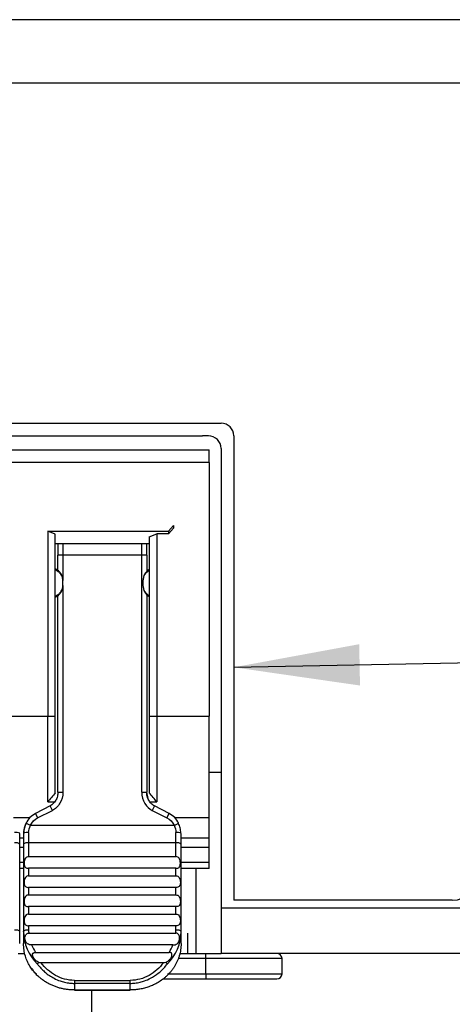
# Model space of a CAD drawing. Header units: millimetres. Extents: x 0 to 419, y 0 to 324.
# Tile 7 of 31: x 91 to 108, y 70 to 109. Entities that reach past the tile are written whole.
import ezdxf

# ---------------------------------------------------------------- set-up
doc = ezdxf.new("R2010")
doc.units = ezdxf.units.MM
doc.header["$LTSCALE"] = 1.5
doc.layers.add('DIMENSIONS', color=140, linetype='Continuous', lineweight=25)
doc.dimstyles.new('SLDDIMSTYLE4', dxfattribs={"dimtxt": 0.18, "dimasz": 4.953, "dimexe": 0, "dimexo": 0.0625, "dimgap": 0, "dimtad": 0, "dimtih": 1, "dimtoh": 1, "dimdec": 0, "dimrnd": 1e-09, "dimzin": 0, "dimdsep": 46, "dimtxsty": 'Standard', "dimsah": 1, "dimcen": 0.09, "dimadec": 0, "dimazin": 0, "dimtfac": 4.953, "dimtdec": 0, "dimtofl": 0, "dimtmove": 0, "dimatfit": 3, "dimfxl": 0, "dimfrac": 2, "dimtolj": 1, "dimtzin": 0, "dimarcsym": 0})

msp = doc.modelspace()

# ---------------------------------------------------------------- linework, layer by layer
for p, q in [((109.147, 109.203), (59.747, 109.203)), ((109.147, 106.703), (59.747, 106.703)), ((71.247, 93.303), (99.047, 93.303)), ((71.747, 92.803), (98.322, 92.803)), ((98.547, 92.803), (98.322, 92.803)), ((99.547, 92.803), (99.547, 74.503)), ((71.772, 92.253), (98.572, 92.253)), ((98.572, 91.753), (98.572, 92.253)), ((99.047, 92.303), (99.047, 74.203)), ((98.572, 91.753), (71.772, 91.753)), ((98.572, 91.753), (98.572, 81.753)), ((96.972, 89.053), (97.172, 89.269)), ((97.172, 89.269), (97.172, 89.161)), ((92.222, 89.053), (96.972, 89.053)), ((92.222, 89.053), (92.222, 81.753)), ((92.522, 88.932), (92.222, 89.053)), ((92.522, 81.753), (92.522, 88.932)), ((96.222, 88.824), (96.522, 88.945)), ((96.522, 88.945), (96.522, 81.753)), ((96.972, 88.945), (96.522, 88.945)), ((97.172, 89.161), (96.972, 88.945)), ((96.972, 89.053), (96.972, 88.945)), ((96.222, 88.554), (92.522, 88.554)), ((92.622, 88.554), (92.622, 88.098)), ((92.822, 88.554), (92.822, 88.098)), ((95.922, 88.098), (95.922, 88.554)), ((96.122, 88.098), (96.122, 88.554)), ((96.222, 88.824), (96.222, 81.753)), ((92.622, 87.503), (92.622, 88.098)), ((92.822, 88.098), (92.622, 88.098)), ((95.922, 88.098), (92.822, 88.098)), ((92.822, 88.098), (92.822, 87.103)), ((95.922, 78.765), (95.922, 88.098)), ((96.122, 88.098), (95.922, 88.098)), ((96.122, 88.098), (96.122, 87.46)), ((92.822, 86.903), (92.822, 87.103)), ((95.972, 87.103), (95.972, 86.903)), ((92.822, 86.903), (92.822, 78.765)), ((96.122, 86.546), (96.122, 78.765)), ((92.622, 78.765), (92.622, 86.503)), ((90.172, 81.753), (92.222, 81.753)), ((92.222, 78.376), (92.222, 81.753)), ((92.222, 81.753), (92.522, 81.753)), ((92.522, 78.737), (92.522, 81.753)), ((96.222, 81.753), (96.222, 78.737)), ((96.222, 81.753), (96.522, 81.753)), ((96.522, 81.753), (98.572, 81.753)), ((96.522, 81.753), (96.522, 78.376)), ((98.572, 77.753), (98.572, 81.753)), ((98.572, 79.553), (99.047, 79.553)), ((92.622, 78.765), (92.822, 78.765)), ((96.172, 78.518), (96.122, 78.765)), ((92.222, 78.376), (92.491, 78.376)), ((96.242, 78.376), (96.522, 78.376)), ((92.316, 78.219), (91.738, 77.928)), ((91.828, 77.749), (92.406, 78.04)), ((92.406, 78.04), (92.316, 78.219)), ((96.427, 78.219), (96.337, 78.04)), ((96.337, 78.04), (96.915, 77.749)), ((97.005, 77.928), (96.427, 78.219)), ((91.517, 77.753), (90.876, 77.753)), ((91.738, 77.928), (91.828, 77.749)), ((96.915, 77.749), (97.005, 77.928)), ((98.572, 77.753), (97.226, 77.753)), ((98.572, 76.968), (98.572, 77.753)), ((91.546, 77.456), (97.197, 77.456)), ((91.122, 76.703), (91.122, 77.14)), ((91.122, 76.968), (91.272, 76.968)), ((91.272, 77.14), (91.272, 76.703)), ((91.472, 77.169), (91.472, 76.772)), ((97.272, 76.772), (97.272, 77.169)), ((97.472, 76.703), (97.472, 77.14)), ((97.472, 76.968), (98.572, 76.968)), ((98.572, 76.578), (98.572, 76.968)), ((91.122, 73.276), (91.122, 76.703)), ((91.272, 76.578), (91.122, 76.578)), ((91.272, 76.703), (91.272, 73.276)), ((91.472, 76.772), (91.472, 76.223)), ((97.272, 76.772), (91.472, 76.772)), ((97.272, 76.223), (97.272, 76.772)), ((97.472, 73.276), (97.472, 76.703)), ((98.572, 76.578), (97.472, 76.578)), ((98.572, 76.005), (98.572, 76.578)), ((91.472, 76.223), (97.272, 76.223)), ((91.122, 76.005), (91.272, 76.005)), ((91.272, 75.753), (91.122, 75.753)), ((91.472, 75.762), (91.472, 75.468)), ((97.272, 75.762), (91.472, 75.762)), ((97.272, 75.468), (97.272, 75.762)), ((97.472, 76.005), (98.572, 76.005)), ((98.572, 75.753), (97.472, 75.753)), ((98.047, 75.753), (98.047, 72.403)), ((98.572, 75.753), (98.572, 76.005)), ((91.472, 75.468), (97.272, 75.468)), ((91.472, 75.008), (91.472, 74.714)), ((97.272, 75.008), (91.472, 75.008)), ((97.272, 74.714), (97.272, 75.008)), ((91.472, 74.714), (97.272, 74.714)), ((108.147, 74.503), (99.547, 74.503)), ((91.472, 74.253), (91.472, 73.959)), ((97.272, 74.253), (91.472, 74.253)), ((97.272, 73.959), (97.272, 74.253)), ((99.047, 74.203), (109.447, 74.203)), ((99.047, 74.203), (99.047, 72.403)), ((91.472, 73.959), (97.272, 73.959)), ((91.472, 73.499), (91.472, 73.344)), ((97.272, 73.499), (91.472, 73.499)), ((97.272, 73.344), (97.272, 73.499)), ((91.122, 72.793), (91.122, 73.276)), ((91.272, 73.276), (91.272, 72.793)), ((91.478, 73.204), (97.265, 73.204)), ((97.472, 72.793), (97.472, 73.276)), ((97.722, 73.203), (97.722, 72.403)), ((97.154, 72.744), (91.589, 72.744)), ((91.062, 72.403), (91.328, 72.403)), ((91.744, 72.45), (96.999, 72.45)), ((98.447, 72.203), (97.353, 72.203)), ((97.412, 72.403), (97.722, 72.403)), ((97.722, 72.403), (98.047, 72.403)), ((98.047, 72.403), (99.047, 72.403)), ((98.447, 72.203), (98.447, 72.403)), ((98.447, 71.603), (98.447, 72.203)), ((101.447, 72.203), (98.447, 72.203)), ((109.447, 72.403), (99.047, 72.403)), ((101.447, 71.603), (101.447, 72.203)), ((96.78, 72.041), (91.963, 72.041)), ((96.743, 71.403), (98.447, 71.403)), ((96.933, 71.603), (98.447, 71.603)), ((98.447, 71.603), (98.447, 71.403)), ((98.447, 71.603), (101.447, 71.603)), ((98.447, 71.403), (101.247, 71.403)), ((93.272, 71.346), (93.272, 71.228)), ((93.272, 71.346), (95.472, 71.346)), ((93.272, 71.228), (93.272, 70.967)), ((95.472, 71.228), (93.272, 71.228)), ((95.472, 71.228), (95.472, 71.346)), ((95.472, 70.967), (95.472, 71.228)), ((93.272, 70.967), (95.472, 70.967)), ((93.272, 70.967), (93.272, 70.955)), ((93.272, 70.955), (95.472, 70.955)), ((93.947, 70.955), (93.947, 69.903)), ((95.472, 70.955), (95.472, 70.967))]:
    msp.add_line(p, q)
at = {"flags": 128}
for points in [[(95.922, 78.765), (95.961, 78.765), (95.998, 78.765), (96.033, 78.765), (96.063, 78.765), (96.088, 78.765), (96.106, 78.765), (96.118, 78.765), (96.122, 78.765)], [(91.122, 76.703), (91.118, 76.717), (91.106, 76.729), (91.088, 76.741), (91.063, 76.752), (91.033, 76.76), (90.998, 76.766), (90.961, 76.77), (90.922, 76.772)], [(91.472, 76.772), (91.433, 76.77), (91.395, 76.766), (91.36, 76.76), (91.33, 76.752), (91.305, 76.741), (91.287, 76.729), (91.275, 76.717), (91.272, 76.703)], [(97.472, 76.703), (97.468, 76.717), (97.456, 76.729), (97.438, 76.741), (97.413, 76.752), (97.383, 76.76), (97.348, 76.766), (97.311, 76.77), (97.272, 76.772)], [(90.922, 73.344), (90.961, 73.343), (90.998, 73.339), (91.033, 73.333), (91.063, 73.324), (91.088, 73.314), (91.106, 73.302), (91.118, 73.289), (91.122, 73.276)], [(91.272, 73.276), (91.275, 73.289), (91.287, 73.302), (91.305, 73.314), (91.33, 73.324), (91.36, 73.333), (91.395, 73.339), (91.433, 73.343), (91.472, 73.344)], [(97.272, 73.344), (97.311, 73.343), (97.348, 73.339), (97.383, 73.333), (97.413, 73.324), (97.438, 73.314), (97.456, 73.302), (97.468, 73.289), (97.472, 73.276)]]:
    msp.add_lwpolyline(points, dxfattribs=at)
for centre, radius, start, end in [((99.047, 92.803), 0.5, 0, 90), ((98.547, 92.303), 0.5, 0, 90), ((92.322, 87.103), 0.5, 0.0017, 66.4213), ((92.322, 86.903), 0.5, 293.5789, 359.9991), ((96.472, 86.903), 0.5, 180.0016, 239.9994), ((90.971, 76.799), 0.374, 66.1568, 97.532), ((91.423, 76.799), 0.374, 82.468, 113.8432), ((97.321, 76.799), 0.374, 66.1568, 97.532), ((108.147, 75.503), 1, 270, 0), ((93.062, 73.344), 1.59, 180.0005, 185.0501), ((95.681, 73.344), 1.59, 354.9499, 359.9995), ((93.091, 73.285), 1.82, 180.2969, 225.1171), ((95.652, 73.285), 1.82, 314.8829, 359.7031), ((93.121, 73.364), 1.652, 202.026, 213.5807), ((95.623, 73.364), 1.652, 326.4193, 337.974), ((101.247, 72.203), 0.2, 0, 90), ((101.247, 71.603), 0.2, 270, 0)]:
    msp.add_arc(centre, radius, start, end)
for points, knots in [([(92.822, 87.095), (92.818, 87.139), (92.81, 87.229), (92.744, 87.353), (92.647, 87.457), (92.561, 87.499), (92.519, 87.52)], [0, 0, 0, 0, 0.2448, 0.500252, 0.75557, 1, 1, 1, 1]), ([(96.222, 87.536), (96.149, 87.494), (96.083, 87.43), (95.994, 87.276), (95.972, 87.186), (95.972, 87.103)], [0, 0, 0, 0, 0.5, 0.5, 1, 1, 1, 1]), ([(96.222, 87.495), (96.186, 87.473), (96.114, 87.427), (96.034, 87.329), (95.981, 87.216), (95.975, 87.135), (95.972, 87.095)], [0, 0, 0, 0, 0.245667, 0.5, 0.754333, 1, 1, 1, 1]), ([(92.519, 86.489), (92.561, 86.509), (92.647, 86.551), (92.744, 86.655), (92.81, 86.778), (92.818, 86.867), (92.822, 86.911)], [0, 0, 0, 0, 0.24443, 0.499748, 0.7552, 1, 1, 1, 1]), ([(95.972, 86.911), (95.975, 86.871), (95.981, 86.79), (96.034, 86.677), (96.114, 86.579), (96.186, 86.533), (96.222, 86.511)], [0, 0, 0, 0, 0.245667, 0.5, 0.754333, 1, 1, 1, 1]), ([(92.626, 78.769), (92.622, 78.711), (92.612, 78.598), (92.547, 78.44), (92.45, 78.303), (92.358, 78.246), (92.313, 78.217)], [0, 0, 0, 0, 0.258847, 0.513589, 0.761359, 1, 1, 1, 1]), ([(92.822, 78.765), (92.822, 78.595), (92.775, 78.446), (92.671, 78.268), (92.627, 78.211), (92.524, 78.111), (92.468, 78.072), (92.406, 78.04)], [0, 0, 0, 0, 0.5, 0.5, 0.75, 0.75, 1, 1, 1, 1]), ([(95.922, 78.765), (95.923, 78.597), (95.966, 78.445), (96.119, 78.193), (96.228, 78.094), (96.337, 78.04)], [0, 0, 0, 0, 0.5, 0.5, 1, 1, 1, 1]), ([(96.299, 78.313), (96.264, 78.355), (96.193, 78.44), (96.131, 78.599), (96.121, 78.712), (96.117, 78.769)], [0, 0, 0, 0, 0.324123, 0.65939, 1, 1, 1, 1]), ([(96.427, 78.219), (96.379, 78.244), (96.331, 78.27), (96.299, 78.313), (96.299, 78.313)], [0, 0, 0, 0, 0.99355, 1, 1, 1, 1]), ([(91.743, 77.925), (91.664, 77.875), (91.507, 77.777), (91.415, 77.617), (91.369, 77.538)], [0, 0, 0, 0, 0.504831, 1, 1, 1, 1]), ([(97.374, 77.538), (97.328, 77.617), (97.236, 77.777), (97.079, 77.875), (97, 77.925)], [0, 0, 0, 0, 0.495174, 1, 1, 1, 1]), ([(91.37, 77.541), (91.358, 77.514), (91.332, 77.461), (91.305, 77.379), (91.285, 77.298), (91.274, 77.219), (91.272, 77.166), (91.272, 77.14)], [0, 0, 0, 0, 0.2121843, 0.4183137, 0.6183334, 0.8123446, 1, 1, 1, 1]), ([(91.375, 77.541), (91.348, 77.479), (91.293, 77.353), (91.285, 77.217), (91.28, 77.149)], [0, 0, 0, 0, 0.497717, 1, 1, 1, 1]), ([(91.37, 77.541), (91.367, 77.542), (91.362, 77.545), (91.372, 77.54), (91.376, 77.538)], [0, 0, 0, 0, 0.619689, 1, 1, 1, 1]), ([(91.376, 77.538), (91.379, 77.537), (91.385, 77.534), (91.422, 77.516), (91.479, 77.488), (91.524, 77.466), (91.546, 77.456)], [0, 0, 0, 0, 0.120241, 0.403531, 0.720355, 1, 1, 1, 1]), ([(97.197, 77.456), (97.215, 77.464), (97.253, 77.483), (97.306, 77.509), (97.35, 77.53), (97.361, 77.535), (97.366, 77.538)], [0, 0, 0, 0, 0.234656, 0.497894, 0.778568, 1, 1, 1, 1]), ([(97.366, 77.538), (97.369, 77.539), (97.382, 77.546), (97.377, 77.543), (97.373, 77.541)], [0, 0, 0, 0, 0.26262, 1, 1, 1, 1]), ([(97.463, 77.149), (97.458, 77.217), (97.45, 77.353), (97.395, 77.479), (97.368, 77.541)], [0, 0, 0, 0, 0.502285, 1, 1, 1, 1]), ([(91.472, 76.223), (91.425, 76.223), (91.38, 76.203), (91.332, 76.136), (91.319, 76.107), (91.302, 76.037), (91.298, 75.997), (91.298, 75.92), (91.302, 75.885), (91.319, 75.831), (91.332, 75.812), (91.38, 75.77), (91.425, 75.762), (91.472, 75.762)], [0, 0, 0, 0, 0.25, 0.25, 0.375, 0.375, 0.5, 0.5, 0.625, 0.625, 0.75, 0.75, 1, 1, 1, 1]), ([(97.272, 75.762), (97.318, 75.762), (97.363, 75.77), (97.411, 75.811), (97.424, 75.831), (97.441, 75.885), (97.445, 75.92), (97.445, 75.997), (97.441, 76.037), (97.424, 76.107), (97.411, 76.136), (97.363, 76.203), (97.318, 76.223), (97.272, 76.223)], [0, 0, 0, 0, 0.25, 0.25, 0.375, 0.375, 0.5, 0.5, 0.625, 0.625, 0.75, 0.75, 1, 1, 1, 1]), ([(91.472, 75.468), (91.425, 75.468), (91.38, 75.448), (91.332, 75.382), (91.319, 75.353), (91.302, 75.283), (91.298, 75.242), (91.298, 75.166), (91.302, 75.13), (91.319, 75.076), (91.332, 75.057), (91.38, 75.016), (91.425, 75.008), (91.472, 75.008)], [0, 0, 0, 0, 0.25, 0.25, 0.375, 0.375, 0.5, 0.5, 0.625, 0.625, 0.75, 0.75, 1, 1, 1, 1]), ([(97.272, 75.468), (97.318, 75.468), (97.363, 75.448), (97.411, 75.382), (97.424, 75.353), (97.441, 75.283), (97.445, 75.242), (97.445, 75.166), (97.441, 75.13), (97.424, 75.076), (97.411, 75.057), (97.363, 75.016), (97.318, 75.008), (97.272, 75.008)], [0, 0, 0, 0, 0.25, 0.25, 0.375, 0.375, 0.5, 0.5, 0.625, 0.625, 0.75, 0.75, 1, 1, 1, 1]), ([(91.472, 74.714), (91.425, 74.714), (91.38, 74.694), (91.332, 74.627), (91.319, 74.598), (91.302, 74.528), (91.298, 74.487), (91.298, 74.411), (91.302, 74.376), (91.319, 74.322), (91.332, 74.302), (91.38, 74.261), (91.425, 74.253), (91.472, 74.253)], [0, 0, 0, 0, 0.25, 0.25, 0.375, 0.375, 0.5, 0.5, 0.625, 0.625, 0.75, 0.75, 1, 1, 1, 1]), ([(97.272, 74.714), (97.318, 74.714), (97.363, 74.694), (97.411, 74.627), (97.424, 74.598), (97.441, 74.528), (97.445, 74.487), (97.445, 74.411), (97.441, 74.376), (97.424, 74.322), (97.411, 74.302), (97.363, 74.261), (97.318, 74.253), (97.272, 74.253)], [0, 0, 0, 0, 0.25, 0.25, 0.375, 0.375, 0.5, 0.5, 0.625, 0.625, 0.75, 0.75, 1, 1, 1, 1]), ([(91.472, 73.959), (91.425, 73.959), (91.38, 73.939), (91.332, 73.872), (91.319, 73.843), (91.302, 73.773), (91.298, 73.733), (91.298, 73.656), (91.302, 73.621), (91.319, 73.567), (91.332, 73.548), (91.38, 73.506), (91.425, 73.499), (91.472, 73.499)], [0, 0, 0, 0, 0.25, 0.25, 0.375, 0.375, 0.5, 0.5, 0.625, 0.625, 0.75, 0.75, 1, 1, 1, 1]), ([(97.272, 73.959), (97.318, 73.959), (97.363, 73.939), (97.411, 73.872), (97.424, 73.843), (97.441, 73.773), (97.445, 73.733), (97.445, 73.656), (97.441, 73.621), (97.424, 73.567), (97.411, 73.548), (97.363, 73.506), (97.318, 73.499), (97.272, 73.499)], [0, 0, 0, 0, 0.25, 0.25, 0.375, 0.375, 0.5, 0.5, 0.625, 0.625, 0.75, 0.75, 1, 1, 1, 1]), ([(91.589, 72.744), (91.563, 72.744), (91.535, 72.746), (91.477, 72.76), (91.449, 72.771), (91.4, 72.807), (91.379, 72.832), (91.349, 72.895), (91.338, 72.932), (91.328, 73.004), (91.328, 73.04), (91.338, 73.1), (91.348, 73.125), (91.389, 73.184), (91.431, 73.204), (91.478, 73.204)], [0, 0, 0, 0, 0.125, 0.125, 0.25, 0.25, 0.375, 0.375, 0.5, 0.5, 0.625, 0.625, 0.75, 0.75, 1, 1, 1, 1]), ([(97.154, 72.744), (97.18, 72.744), (97.208, 72.746), (97.266, 72.76), (97.294, 72.771), (97.343, 72.807), (97.364, 72.832), (97.394, 72.895), (97.405, 72.932), (97.415, 73.004), (97.415, 73.04), (97.405, 73.1), (97.395, 73.125), (97.354, 73.184), (97.312, 73.204), (97.265, 73.204)], [0, 0, 0, 0, 0.125, 0.125, 0.25, 0.25, 0.375, 0.375, 0.5, 0.5, 0.625, 0.625, 0.75, 0.75, 1, 1, 1, 1]), ([(93.272, 70.967), (93.226, 70.968), (93.135, 70.97), (92.998, 70.983), (92.861, 71.004), (92.725, 71.035), (92.59, 71.075), (92.457, 71.124), (92.328, 71.181), (92.202, 71.248), (92.081, 71.324), (91.965, 71.408), (91.851, 71.505), (91.737, 71.618), (91.623, 71.754), (91.514, 71.914), (91.417, 72.098), (91.338, 72.309), (91.283, 72.543), (91.275, 72.707), (91.272, 72.793)], [0, 0, 0, 0, 0.043323, 0.08709, 0.131274, 0.175861, 0.220857, 0.266269, 0.312098, 0.358339, 0.404994, 0.452063, 0.499546, 0.553298, 0.612966, 0.67855, 0.750049, 0.827451, 0.910778, 1, 1, 1, 1]), ([(97.472, 72.793), (97.471, 72.752), (97.469, 72.67), (97.455, 72.549), (97.433, 72.431), (97.404, 72.316), (97.367, 72.205), (97.323, 72.098), (97.272, 71.995), (97.216, 71.897), (97.154, 71.803), (97.087, 71.715), (97.016, 71.631), (96.941, 71.553), (96.862, 71.48), (96.781, 71.412), (96.697, 71.349), (96.611, 71.291), (96.524, 71.239), (96.435, 71.192), (96.345, 71.15), (96.255, 71.112), (96.165, 71.08), (96.075, 71.051), (95.985, 71.028), (95.897, 71.008), (95.809, 70.993), (95.722, 70.981), (95.637, 70.973), (95.554, 70.968), (95.499, 70.967), (95.472, 70.967)], [0, 0, 0, 0, 0.042973, 0.085366, 0.127154, 0.168324, 0.208881, 0.24883, 0.288174, 0.326912, 0.365041, 0.402562, 0.439476, 0.475782, 0.511482, 0.546574, 0.581058, 0.614935, 0.648205, 0.680867, 0.712923, 0.74437, 0.775207, 0.805433, 0.835051, 0.864062, 0.892469, 0.920272, 0.947467, 0.974044, 1, 1, 1, 1]), ([(91.875, 72.05), (91.828, 72.072), (91.791, 72.098), (91.731, 72.151), (91.708, 72.178), (91.652, 72.254), (91.633, 72.299), (91.623, 72.372), (91.632, 72.398), (91.668, 72.436), (91.699, 72.45), (91.744, 72.45)], [0, 0, 0, 0, 0.125, 0.125, 0.25, 0.25, 0.5, 0.5, 0.75, 0.75, 1, 1, 1, 1]), ([(96.868, 72.05), (96.915, 72.072), (96.952, 72.098), (97.012, 72.151), (97.035, 72.178), (97.091, 72.254), (97.11, 72.299), (97.12, 72.372), (97.111, 72.398), (97.075, 72.436), (97.044, 72.45), (96.999, 72.45)], [0, 0, 0, 0, 0.125, 0.125, 0.25, 0.25, 0.5, 0.5, 0.75, 0.75, 1, 1, 1, 1]), ([(91.615, 71.813), (91.615, 71.813), (91.614, 71.805), (91.623, 71.781), (91.647, 71.736), (91.695, 71.669), (91.747, 71.629), (91.776, 71.606)], [0, 0, 0, 0, 0.003526, 0.122249, 0.344927, 0.633919, 1, 1, 1, 1]), ([(91.807, 71.996), (91.81, 71.998), (91.816, 72.003), (91.83, 72.014), (91.845, 72.026), (91.86, 72.038), (91.87, 72.047), (91.875, 72.05)], [0, 0, 0, 0, 0.259313, 0.488976, 0.688962, 0.859288, 1, 1, 1, 1]), ([(91.807, 71.996), (91.836, 71.96), (91.897, 71.885), (92.004, 71.771), (92.134, 71.652), (92.291, 71.533), (92.484, 71.417), (92.685, 71.329), (92.892, 71.269), (93.052, 71.24), (93.182, 71.229), (93.244, 71.229), (93.272, 71.228)], [0, 0, 0, 0, 0.080768, 0.173017, 0.276829, 0.392303, 0.519522, 0.671383, 0.773926, 0.893489, 0.952095, 1, 1, 1, 1]), ([(93.272, 71.346), (93.012, 71.346), (92.755, 71.418), (92.307, 71.667), (92.116, 71.842), (91.963, 72.041)], [0, 0, 0, 0, 0.5, 0.5, 1, 1, 1, 1]), ([(96.78, 72.041), (96.628, 71.842), (96.437, 71.667), (95.989, 71.418), (95.731, 71.346), (95.472, 71.346)], [0, 0, 0, 0, 0.5, 0.5, 1, 1, 1, 1]), ([(95.472, 71.228), (95.5, 71.229), (95.562, 71.229), (95.693, 71.24), (95.853, 71.269), (96.061, 71.33), (96.307, 71.438), (96.563, 71.607), (96.779, 71.805), (96.888, 71.938), (96.936, 71.996)], [0, 0, 0, 0, 0.0487784, 0.1069597, 0.2275574, 0.330843, 0.4834054, 0.6940349, 0.8660753, 1, 1, 1, 1]), ([(96.936, 71.996), (96.934, 71.997), (96.929, 72.001), (96.913, 72.013), (96.891, 72.031), (96.876, 72.044), (96.868, 72.05)], [0, 0, 0, 0, 0.153927, 0.502857, 0.776949, 1, 1, 1, 1])]:
    msp.add_open_spline(points, degree=3, knots=knots)
for points in [[(92.522, 78.737), (92.423, 78.616), (92.323, 78.495), (92.222, 78.376)], [(96.522, 78.376), (96.421, 78.495), (96.32, 78.616), (96.222, 78.737)], [(91.546, 77.456), (91.606, 77.581), (91.706, 77.688), (91.828, 77.749)], [(96.915, 77.749), (97.038, 77.688), (97.137, 77.581), (97.197, 77.456)], [(91.472, 77.169), (91.472, 77.264), (91.496, 77.362), (91.546, 77.456)], [(97.197, 77.456), (97.247, 77.362), (97.272, 77.264), (97.272, 77.169)], [(91.963, 72.041), (91.934, 72.041), (91.904, 72.044), (91.875, 72.05)], [(96.868, 72.05), (96.839, 72.044), (96.809, 72.041), (96.78, 72.041)]]:
    msp.add_open_spline(points, degree=3)

# ---------------------------------------------------------------- leaders
at = {"layer": 'DIMENSIONS'}
msp.add_leader([(99.547, 83.683), (124.639, 84.169)], dimstyle='SLDDIMSTYLE4', dxfattribs=at)

doc.saveas('drawing.dxf')
